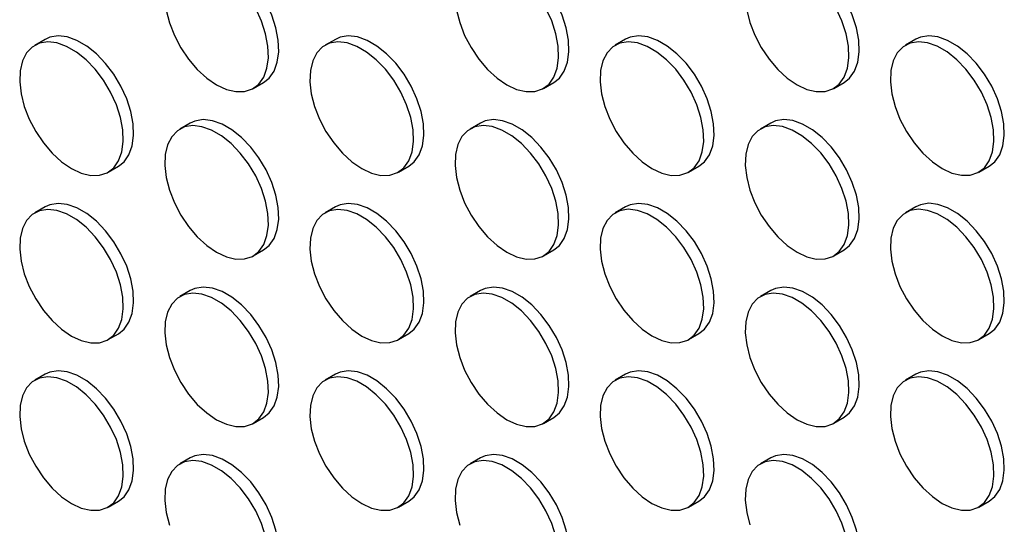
# Model space of a CAD drawing. Header units: millimetres. Extents: x 57 to 2457, y 57 to 1886.
# Tile 21 of 38: x 2181 to 2316, y 1006 to 1075. Entities that reach past the tile are written whole.
import ezdxf

# ---------------------------------------------------------------- set-up
doc = ezdxf.new("R2010")
doc.units = ezdxf.units.MM
doc.header["$LTSCALE"] = 9

msp = doc.modelspace()

# ---------------------------------------------------------------- linework, layer by layer
for p, q in [((2184.878, 1072.486), (2183.464, 1071.67)), ((2224.476, 1072.49), (2223.062, 1071.673)), ((2264.074, 1072.493), (2262.66, 1071.677)), ((2303.672, 1072.497), (2302.258, 1071.681)), ((2213.262, 1065.782), (2214.677, 1066.598)), ((2252.86, 1065.786), (2254.275, 1066.602)), ((2292.458, 1065.789), (2293.873, 1066.606)), ((2204.677, 1061.056), (2203.263, 1060.24)), ((2244.275, 1061.06), (2242.861, 1060.244)), ((2283.873, 1061.064), (2282.459, 1060.247)), ((2193.463, 1054.349), (2194.878, 1055.165)), ((2233.061, 1054.352), (2234.476, 1055.169)), ((2272.659, 1054.356), (2274.074, 1055.172)), ((2312.257, 1054.36), (2313.672, 1055.176)), ((2184.878, 1049.623), (2183.464, 1048.806)), ((2224.476, 1049.627), (2223.062, 1048.81)), ((2264.074, 1049.63), (2262.66, 1048.814)), ((2303.672, 1049.634), (2302.258, 1048.818)), ((2213.262, 1042.919), (2214.677, 1043.735)), ((2252.86, 1042.923), (2254.275, 1043.739)), ((2292.458, 1042.926), (2293.873, 1043.743)), ((2204.677, 1038.193), (2203.263, 1037.377)), ((2244.275, 1038.197), (2242.861, 1037.38)), ((2283.873, 1038.201), (2282.459, 1037.384)), ((2193.463, 1031.485), (2194.878, 1032.302)), ((2233.061, 1031.489), (2234.476, 1032.306)), ((2272.659, 1031.493), (2274.074, 1032.309)), ((2312.257, 1031.497), (2313.672, 1032.313)), ((2184.878, 1026.76), (2183.464, 1025.943)), ((2224.476, 1026.763), (2223.062, 1025.947)), ((2264.074, 1026.767), (2262.66, 1025.951)), ((2303.672, 1026.771), (2302.258, 1025.954)), ((2213.262, 1020.056), (2214.677, 1020.872)), ((2252.86, 1020.059), (2254.275, 1020.876)), ((2292.458, 1020.063), (2293.873, 1020.88)), ((2204.677, 1015.33), (2203.263, 1014.514)), ((2244.275, 1015.334), (2242.861, 1014.517)), ((2283.873, 1015.337), (2282.459, 1014.521)), ((2193.463, 1008.622), (2194.878, 1009.439)), ((2233.061, 1008.626), (2234.476, 1009.442)), ((2272.659, 1008.63), (2274.074, 1009.446)), ((2312.257, 1008.633), (2313.672, 1009.45))]:
    msp.add_line(p, q)
at = {"flags": 128}
for points in [[(2214.677, 1066.598), (2215.437, 1067.197), (2216.109, 1068.154), (2216.549, 1069.367), (2216.74, 1070.793), (2216.676, 1072.38), (2216.359, 1074.072), (2215.801, 1075.806), (2215.021, 1077.521), (2214.048, 1079.154), (2212.917, 1080.646), (2211.669, 1081.943), (2210.349, 1082.999), (2209.005, 1083.775), (2207.685, 1084.244), (2206.437, 1084.387), (2205.306, 1084.201), (2204.677, 1083.919)], [(2254.275, 1066.602), (2255.035, 1067.201), (2255.707, 1068.157), (2256.147, 1069.371), (2256.338, 1070.797), (2256.274, 1072.384), (2255.957, 1074.076), (2255.399, 1075.81), (2254.619, 1077.525), (2253.646, 1079.158), (2252.515, 1080.65), (2251.267, 1081.947), (2249.947, 1083.003), (2248.603, 1083.779), (2247.283, 1084.247), (2246.035, 1084.391), (2244.904, 1084.204), (2244.275, 1083.923)], [(2293.873, 1066.606), (2294.633, 1067.205), (2295.305, 1068.161), (2295.745, 1069.374), (2295.936, 1070.8), (2295.872, 1072.388), (2295.555, 1074.079), (2294.997, 1075.814), (2294.217, 1077.529), (2293.244, 1079.161), (2292.113, 1080.654), (2290.865, 1081.951), (2289.545, 1083.007), (2288.201, 1083.783), (2286.881, 1084.251), (2285.633, 1084.395), (2284.502, 1084.208), (2283.873, 1083.927)], [(2201.391, 1076.484), (2201.831, 1074.764), (2202.503, 1073.031), (2203.383, 1071.35), (2204.44, 1069.78), (2205.635, 1068.379), (2206.925, 1067.197), (2208.263, 1066.277)], [(2208.263, 1066.277), (2209.601, 1065.652), (2210.891, 1065.345), (2212.086, 1065.366), (2213.142, 1065.716), (2214.023, 1066.381), (2214.695, 1067.337), (2215.135, 1068.55), (2215.326, 1069.977), (2215.262, 1071.564), (2214.945, 1073.256), (2214.387, 1074.99), (2213.607, 1076.705)], [(2240.989, 1076.488), (2241.429, 1074.767), (2242.101, 1073.035), (2242.981, 1071.354), (2244.038, 1069.784), (2245.233, 1068.383), (2246.523, 1067.201), (2247.861, 1066.281)], [(2247.861, 1066.281), (2249.199, 1065.656), (2250.489, 1065.349), (2251.684, 1065.37), (2252.74, 1065.72), (2253.621, 1066.385), (2254.293, 1067.341), (2254.733, 1068.554), (2254.924, 1069.98), (2254.86, 1071.568), (2254.543, 1073.259), (2253.985, 1074.994), (2253.205, 1076.708)], [(2280.587, 1076.492), (2281.027, 1074.771), (2281.699, 1073.039), (2282.579, 1071.357), (2283.636, 1069.788), (2284.831, 1068.387), (2286.121, 1067.205), (2287.459, 1066.284)], [(2287.459, 1066.284), (2288.797, 1065.66), (2290.087, 1065.352), (2291.282, 1065.374), (2292.338, 1065.723), (2293.219, 1066.388), (2293.891, 1067.345), (2294.331, 1068.558), (2294.522, 1069.984), (2294.458, 1071.571), (2294.141, 1073.263), (2293.582, 1074.997), (2292.803, 1076.712)], [(2188.464, 1054.844), (2189.802, 1054.219), (2191.092, 1053.911), (2192.287, 1053.933), (2193.343, 1054.283), (2194.224, 1054.948), (2194.896, 1055.904), (2195.336, 1057.117), (2195.527, 1058.543), (2195.463, 1060.131), (2195.146, 1061.822), (2194.588, 1063.557), (2193.808, 1065.271), (2192.835, 1066.904), (2191.704, 1068.396), (2190.456, 1069.694), (2189.136, 1070.749), (2187.792, 1071.525), (2186.472, 1071.994), (2185.224, 1072.137), (2184.093, 1071.951), (2183.12, 1071.441), (2182.34, 1070.627), (2181.782, 1069.537), (2181.465, 1068.212), (2181.401, 1066.698), (2181.592, 1065.051), (2182.032, 1063.33), (2182.704, 1061.598), (2183.584, 1059.916), (2184.641, 1058.347), (2185.836, 1056.946), (2187.126, 1055.764), (2188.464, 1054.844)], [(2194.878, 1055.165), (2195.638, 1055.764), (2196.31, 1056.72), (2196.75, 1057.933), (2196.941, 1059.36), (2196.877, 1060.947), (2196.56, 1062.639), (2196.002, 1064.373), (2195.222, 1066.088), (2194.249, 1067.721), (2193.118, 1069.213), (2191.87, 1070.51), (2190.55, 1071.566), (2189.206, 1072.342), (2187.886, 1072.81), (2186.638, 1072.954), (2185.507, 1072.767), (2184.878, 1072.486)], [(2228.062, 1054.847), (2229.4, 1054.222), (2230.69, 1053.915), (2231.885, 1053.937), (2232.941, 1054.286), (2233.822, 1054.951), (2234.494, 1055.908), (2234.934, 1057.121), (2235.125, 1058.547), (2235.061, 1060.134), (2234.744, 1061.826), (2234.186, 1063.56), (2233.406, 1065.275), (2232.433, 1066.908), (2231.302, 1068.4), (2230.054, 1069.697), (2228.734, 1070.753), (2227.39, 1071.529), (2226.07, 1071.997), (2224.822, 1072.141), (2223.691, 1071.955), (2222.718, 1071.445), (2221.938, 1070.631), (2221.38, 1069.541), (2221.063, 1068.215), (2220.999, 1066.702), (2221.19, 1065.055), (2221.63, 1063.334), (2222.302, 1061.601), (2223.182, 1059.92), (2224.239, 1058.35), (2225.434, 1056.949), (2226.724, 1055.767), (2228.062, 1054.847)], [(2234.476, 1055.169), (2235.236, 1055.768), (2235.908, 1056.724), (2236.348, 1057.937), (2236.539, 1059.363), (2236.475, 1060.951), (2236.158, 1062.642), (2235.6, 1064.377), (2234.82, 1066.091), (2233.847, 1067.724), (2232.716, 1069.216), (2231.468, 1070.514), (2230.148, 1071.57), (2228.804, 1072.346), (2227.484, 1072.814), (2226.236, 1072.957), (2225.105, 1072.771), (2224.476, 1072.49)], [(2267.66, 1054.851), (2268.998, 1054.226), (2270.288, 1053.919), (2271.483, 1053.94), (2272.539, 1054.29), (2273.42, 1054.955), (2274.092, 1055.911), (2274.532, 1057.124), (2274.723, 1058.551), (2274.659, 1060.138), (2274.342, 1061.83), (2273.783, 1063.564), (2273.004, 1065.279), (2272.031, 1066.912), (2270.9, 1068.404), (2269.652, 1069.701), (2268.332, 1070.757), (2266.988, 1071.533), (2265.668, 1072.001), (2264.42, 1072.145), (2263.289, 1071.958), (2262.316, 1071.449), (2261.536, 1070.634), (2260.978, 1069.545), (2260.661, 1068.219), (2260.597, 1066.705), (2260.788, 1065.058), (2261.228, 1063.338), (2261.9, 1061.605), (2262.78, 1059.924), (2263.837, 1058.354), (2265.032, 1056.953), (2266.322, 1055.771), (2267.66, 1054.851)], [(2274.074, 1055.172), (2274.834, 1055.771), (2275.506, 1056.728), (2275.946, 1057.941), (2276.137, 1059.367), (2276.073, 1060.954), (2275.756, 1062.646), (2275.198, 1064.38), (2274.418, 1066.095), (2273.445, 1067.728), (2272.314, 1069.22), (2271.066, 1070.517), (2269.746, 1071.573), (2268.402, 1072.349), (2267.082, 1072.818), (2265.834, 1072.961), (2264.703, 1072.775), (2264.074, 1072.493)], [(2307.258, 1054.855), (2308.596, 1054.23), (2309.886, 1053.923), (2311.081, 1053.944), (2312.137, 1054.294), (2313.018, 1054.959), (2313.69, 1055.915), (2314.129, 1057.128), (2314.321, 1058.554), (2314.257, 1060.142), (2313.94, 1061.833), (2313.381, 1063.568), (2312.602, 1065.282), (2311.629, 1066.915), (2310.498, 1068.407), (2309.25, 1069.705), (2307.93, 1070.761), (2306.586, 1071.537), (2305.266, 1072.005), (2304.018, 1072.148), (2302.887, 1071.962), (2301.914, 1071.452), (2301.134, 1070.638), (2300.576, 1069.548), (2300.259, 1068.223), (2300.195, 1066.709), (2300.386, 1065.062), (2300.826, 1063.341), (2301.498, 1061.609), (2302.378, 1059.928), (2303.435, 1058.358), (2304.63, 1056.957), (2305.92, 1055.775), (2307.258, 1054.855)], [(2313.672, 1055.176), (2314.432, 1055.775), (2315.104, 1056.731), (2315.544, 1057.945), (2315.735, 1059.371), (2315.671, 1060.958), (2315.354, 1062.65), (2314.796, 1064.384), (2314.016, 1066.099), (2313.043, 1067.732), (2311.912, 1069.224), (2310.664, 1070.521), (2309.344, 1071.577), (2308, 1072.353), (2306.68, 1072.821), (2305.432, 1072.965), (2304.301, 1072.778), (2303.672, 1072.497)], [(2214.677, 1043.735), (2215.437, 1044.334), (2216.109, 1045.291), (2216.549, 1046.504), (2216.74, 1047.93), (2216.676, 1049.517), (2216.359, 1051.209), (2215.801, 1052.943), (2215.021, 1054.658), (2214.048, 1056.291), (2212.917, 1057.783), (2211.669, 1059.08), (2210.349, 1060.136), (2209.005, 1060.912), (2207.685, 1061.38), (2206.437, 1061.524), (2205.306, 1061.338), (2204.677, 1061.056)], [(2254.275, 1043.739), (2255.035, 1044.338), (2255.707, 1045.294), (2256.147, 1046.507), (2256.338, 1047.934), (2256.274, 1049.521), (2255.957, 1051.213), (2255.399, 1052.947), (2254.619, 1054.662), (2253.646, 1056.295), (2252.515, 1057.787), (2251.267, 1059.084), (2249.947, 1060.14), (2248.603, 1060.916), (2247.283, 1061.384), (2246.035, 1061.528), (2244.904, 1061.341), (2244.275, 1061.06)], [(2293.873, 1043.743), (2294.633, 1044.342), (2295.305, 1045.298), (2295.745, 1046.511), (2295.936, 1047.937), (2295.872, 1049.525), (2295.555, 1051.216), (2294.997, 1052.951), (2294.217, 1054.665), (2293.244, 1056.298), (2292.113, 1057.79), (2290.865, 1059.088), (2289.545, 1060.144), (2288.201, 1060.92), (2286.881, 1061.388), (2285.633, 1061.531), (2284.502, 1061.345), (2283.873, 1061.064)], [(2208.263, 1043.414), (2209.601, 1042.789), (2210.891, 1042.482), (2212.086, 1042.503), (2213.142, 1042.853), (2214.023, 1043.518), (2214.695, 1044.474), (2215.135, 1045.687), (2215.326, 1047.113), (2215.262, 1048.701), (2214.945, 1050.392), (2214.387, 1052.127), (2213.607, 1053.842), (2212.634, 1055.474), (2211.503, 1056.967), (2210.255, 1058.264), (2208.935, 1059.32), (2207.591, 1060.096), (2206.271, 1060.564), (2205.023, 1060.708), (2203.892, 1060.521), (2202.919, 1060.012), (2202.139, 1059.197), (2201.581, 1058.108), (2201.264, 1056.782), (2201.2, 1055.268), (2201.391, 1053.621), (2201.831, 1051.9), (2202.503, 1050.168), (2203.383, 1048.487), (2204.44, 1046.917), (2205.635, 1045.516), (2206.925, 1044.334), (2208.263, 1043.414)], [(2247.861, 1043.418), (2249.199, 1042.793), (2250.489, 1042.485), (2251.684, 1042.507), (2252.74, 1042.857), (2253.621, 1043.522), (2254.293, 1044.478), (2254.733, 1045.691), (2254.924, 1047.117), (2254.86, 1048.705), (2254.543, 1050.396), (2253.985, 1052.131), (2253.205, 1053.845), (2252.232, 1055.478), (2251.101, 1056.97), (2249.853, 1058.268), (2248.533, 1059.323), (2247.189, 1060.1), (2245.869, 1060.568), (2244.621, 1060.711), (2243.49, 1060.525), (2242.517, 1060.015), (2241.737, 1059.201), (2241.179, 1058.111), (2240.862, 1056.786), (2240.798, 1055.272), (2240.989, 1053.625), (2241.429, 1051.904), (2242.101, 1050.172), (2242.981, 1048.49), (2244.038, 1046.921), (2245.233, 1045.52), (2246.523, 1044.338), (2247.861, 1043.418)], [(2287.459, 1043.421), (2288.797, 1042.796), (2290.087, 1042.489), (2291.282, 1042.511), (2292.338, 1042.86), (2293.219, 1043.525), (2293.891, 1044.482), (2294.331, 1045.695), (2294.522, 1047.121), (2294.458, 1048.708), (2294.141, 1050.4), (2293.582, 1052.134), (2292.803, 1053.849), (2291.83, 1055.482), (2290.699, 1056.974), (2289.451, 1058.271), (2288.131, 1059.327), (2286.787, 1060.103), (2285.467, 1060.571), (2284.219, 1060.715), (2283.088, 1060.529), (2282.115, 1060.019), (2281.335, 1059.205), (2280.777, 1058.115), (2280.46, 1056.789), (2280.396, 1055.276), (2280.587, 1053.629), (2281.027, 1051.908), (2281.699, 1050.175), (2282.579, 1048.494), (2283.636, 1046.924), (2284.831, 1045.523), (2286.121, 1044.341), (2287.459, 1043.421)], [(2188.464, 1031.98), (2189.802, 1031.356), (2191.092, 1031.048), (2192.287, 1031.07), (2193.343, 1031.419), (2194.224, 1032.084), (2194.896, 1033.041), (2195.336, 1034.254), (2195.527, 1035.68), (2195.463, 1037.267), (2195.146, 1038.959), (2194.588, 1040.693), (2193.808, 1042.408), (2192.835, 1044.041), (2191.704, 1045.533), (2190.456, 1046.831), (2189.136, 1047.886), (2187.792, 1048.662), (2186.472, 1049.131), (2185.224, 1049.274), (2184.093, 1049.088), (2183.12, 1048.578), (2182.34, 1047.764), (2181.782, 1046.674), (2181.465, 1045.348), (2181.401, 1043.835), (2181.592, 1042.188), (2182.032, 1040.467), (2182.704, 1038.735), (2183.584, 1037.053), (2184.641, 1035.484), (2185.836, 1034.083), (2187.126, 1032.901), (2188.464, 1031.98)], [(2194.878, 1032.302), (2195.638, 1032.901), (2196.31, 1033.857), (2196.75, 1035.07), (2196.941, 1036.496), (2196.877, 1038.084), (2196.56, 1039.775), (2196.002, 1041.51), (2195.222, 1043.225), (2194.249, 1044.857), (2193.118, 1046.35), (2191.87, 1047.647), (2190.55, 1048.703), (2189.206, 1049.479), (2187.886, 1049.947), (2186.638, 1050.091), (2185.507, 1049.904), (2184.878, 1049.623)], [(2228.062, 1031.984), (2229.4, 1031.359), (2230.69, 1031.052), (2231.885, 1031.074), (2232.941, 1031.423), (2233.822, 1032.088), (2234.494, 1033.044), (2234.934, 1034.258), (2235.125, 1035.684), (2235.061, 1037.271), (2234.744, 1038.963), (2234.186, 1040.697), (2233.406, 1042.412), (2232.433, 1044.045), (2231.302, 1045.537), (2230.054, 1046.834), (2228.734, 1047.89), (2227.39, 1048.666), (2226.07, 1049.134), (2224.822, 1049.278), (2223.691, 1049.091), (2222.718, 1048.582), (2221.938, 1047.767), (2221.38, 1046.678), (2221.063, 1045.352), (2220.999, 1043.839), (2221.19, 1042.192), (2221.63, 1040.471), (2222.302, 1038.738), (2223.182, 1037.057), (2224.239, 1035.487), (2225.434, 1034.086), (2226.724, 1032.904), (2228.062, 1031.984)], [(2234.476, 1032.306), (2235.236, 1032.904), (2235.908, 1033.861), (2236.348, 1035.074), (2236.539, 1036.5), (2236.475, 1038.088), (2236.158, 1039.779), (2235.6, 1041.514), (2234.82, 1043.228), (2233.847, 1044.861), (2232.716, 1046.353), (2231.468, 1047.651), (2230.148, 1048.706), (2228.804, 1049.482), (2227.484, 1049.951), (2226.236, 1050.094), (2225.105, 1049.908), (2224.476, 1049.627)], [(2267.66, 1031.988), (2268.998, 1031.363), (2270.288, 1031.056), (2271.483, 1031.077), (2272.539, 1031.427), (2273.42, 1032.092), (2274.092, 1033.048), (2274.532, 1034.261), (2274.723, 1035.687), (2274.659, 1037.275), (2274.342, 1038.966), (2273.783, 1040.701), (2273.004, 1042.416), (2272.031, 1044.048), (2270.9, 1045.541), (2269.652, 1046.838), (2268.332, 1047.894), (2266.988, 1048.67), (2265.668, 1049.138), (2264.42, 1049.282), (2263.289, 1049.095), (2262.316, 1048.586), (2261.536, 1047.771), (2260.978, 1046.682), (2260.661, 1045.356), (2260.597, 1043.842), (2260.788, 1042.195), (2261.228, 1040.474), (2261.9, 1038.742), (2262.78, 1037.061), (2263.837, 1035.491), (2265.032, 1034.09), (2266.322, 1032.908), (2267.66, 1031.988)], [(2274.074, 1032.309), (2274.834, 1032.908), (2275.506, 1033.865), (2275.946, 1035.078), (2276.137, 1036.504), (2276.073, 1038.091), (2275.756, 1039.783), (2275.198, 1041.517), (2274.418, 1043.232), (2273.445, 1044.865), (2272.314, 1046.357), (2271.066, 1047.654), (2269.746, 1048.71), (2268.402, 1049.486), (2267.082, 1049.954), (2265.834, 1050.098), (2264.703, 1049.912), (2264.074, 1049.63)], [(2307.258, 1031.992), (2308.596, 1031.367), (2309.886, 1031.059), (2311.081, 1031.081), (2312.137, 1031.431), (2313.018, 1032.096), (2313.69, 1033.052), (2314.129, 1034.265), (2314.321, 1035.691), (2314.257, 1037.279), (2313.94, 1038.97), (2313.381, 1040.705), (2312.602, 1042.419), (2311.629, 1044.052), (2310.498, 1045.544), (2309.25, 1046.842), (2307.93, 1047.897), (2306.586, 1048.674), (2305.266, 1049.142), (2304.018, 1049.285), (2302.887, 1049.099), (2301.914, 1048.589), (2301.134, 1047.775), (2300.576, 1046.685), (2300.259, 1045.36), (2300.195, 1043.846), (2300.386, 1042.199), (2300.826, 1040.478), (2301.498, 1038.746), (2302.378, 1037.064), (2303.435, 1035.495), (2304.63, 1034.094), (2305.92, 1032.912), (2307.258, 1031.992)], [(2313.672, 1032.313), (2314.432, 1032.912), (2315.104, 1033.868), (2315.544, 1035.081), (2315.735, 1036.508), (2315.671, 1038.095), (2315.354, 1039.787), (2314.796, 1041.521), (2314.016, 1043.236), (2313.043, 1044.869), (2311.912, 1046.361), (2310.664, 1047.658), (2309.344, 1048.714), (2308, 1049.49), (2306.68, 1049.958), (2305.432, 1050.102), (2304.301, 1049.915), (2303.672, 1049.634)], [(2214.677, 1020.872), (2215.437, 1021.471), (2216.109, 1022.427), (2216.549, 1023.641), (2216.74, 1025.067), (2216.676, 1026.654), (2216.359, 1028.346), (2215.801, 1030.08), (2215.021, 1031.795), (2214.048, 1033.428), (2212.917, 1034.92), (2211.669, 1036.217), (2210.349, 1037.273), (2209.005, 1038.049), (2207.685, 1038.517), (2206.437, 1038.661), (2205.306, 1038.474), (2204.677, 1038.193)], [(2254.275, 1020.876), (2255.035, 1021.475), (2255.707, 1022.431), (2256.147, 1023.644), (2256.338, 1025.07), (2256.274, 1026.658), (2255.957, 1028.349), (2255.399, 1030.084), (2254.619, 1031.799), (2253.646, 1033.431), (2252.515, 1034.924), (2251.267, 1036.221), (2249.947, 1037.277), (2248.603, 1038.053), (2247.283, 1038.521), (2246.035, 1038.665), (2244.904, 1038.478), (2244.275, 1038.197)], [(2293.873, 1020.88), (2294.633, 1021.478), (2295.305, 1022.435), (2295.745, 1023.648), (2295.936, 1025.074), (2295.872, 1026.662), (2295.555, 1028.353), (2294.997, 1030.088), (2294.217, 1031.802), (2293.244, 1033.435), (2292.113, 1034.927), (2290.865, 1036.225), (2289.545, 1037.28), (2288.201, 1038.056), (2286.881, 1038.525), (2285.633, 1038.668), (2284.502, 1038.482), (2283.873, 1038.201)], [(2208.263, 1020.551), (2209.601, 1019.926), (2210.891, 1019.619), (2212.086, 1019.64), (2213.142, 1019.99), (2214.023, 1020.655), (2214.695, 1021.611), (2215.135, 1022.824), (2215.326, 1024.25), (2215.262, 1025.838), (2214.945, 1027.529), (2214.387, 1029.264), (2213.607, 1030.978), (2212.634, 1032.611), (2211.503, 1034.103), (2210.255, 1035.401), (2208.935, 1036.457), (2207.591, 1037.233), (2206.271, 1037.701), (2205.023, 1037.844), (2203.892, 1037.658), (2202.919, 1037.148), (2202.139, 1036.334), (2201.581, 1035.244), (2201.264, 1033.919), (2201.2, 1032.405), (2201.391, 1030.758), (2201.831, 1029.037), (2202.503, 1027.305), (2203.383, 1025.624), (2204.44, 1024.054), (2205.635, 1022.653), (2206.925, 1021.471), (2208.263, 1020.551)], [(2247.861, 1020.554), (2249.199, 1019.93), (2250.489, 1019.622), (2251.684, 1019.644), (2252.74, 1019.993), (2253.621, 1020.658), (2254.293, 1021.615), (2254.733, 1022.828), (2254.924, 1024.254), (2254.86, 1025.841), (2254.543, 1027.533), (2253.985, 1029.267), (2253.205, 1030.982), (2252.232, 1032.615), (2251.101, 1034.107), (2249.853, 1035.405), (2248.533, 1036.46), (2247.189, 1037.236), (2245.869, 1037.705), (2244.621, 1037.848), (2243.49, 1037.662), (2242.517, 1037.152), (2241.737, 1036.338), (2241.179, 1035.248), (2240.862, 1033.922), (2240.798, 1032.409), (2240.989, 1030.762), (2241.429, 1029.041), (2242.101, 1027.309), (2242.981, 1025.627), (2244.038, 1024.058), (2245.233, 1022.657), (2246.523, 1021.475), (2247.861, 1020.554)], [(2287.459, 1020.558), (2288.797, 1019.933), (2290.087, 1019.626), (2291.282, 1019.648), (2292.338, 1019.997), (2293.219, 1020.662), (2293.891, 1021.618), (2294.331, 1022.832), (2294.522, 1024.258), (2294.458, 1025.845), (2294.141, 1027.537), (2293.582, 1029.271), (2292.803, 1030.986), (2291.83, 1032.619), (2290.699, 1034.111), (2289.451, 1035.408), (2288.131, 1036.464), (2286.787, 1037.24), (2285.467, 1037.708), (2284.219, 1037.852), (2283.088, 1037.665), (2282.115, 1037.156), (2281.335, 1036.341), (2280.777, 1035.252), (2280.46, 1033.926), (2280.396, 1032.413), (2280.587, 1030.766), (2281.027, 1029.045), (2281.699, 1027.312), (2282.579, 1025.631), (2283.636, 1024.061), (2284.831, 1022.66), (2286.121, 1021.478), (2287.459, 1020.558)], [(2188.464, 1009.117), (2189.802, 1008.492), (2191.092, 1008.185), (2192.287, 1008.207), (2193.343, 1008.556), (2194.224, 1009.221), (2194.896, 1010.178), (2195.336, 1011.391), (2195.527, 1012.817), (2195.463, 1014.404), (2195.146, 1016.096), (2194.588, 1017.83), (2193.808, 1019.545), (2192.835, 1021.178), (2191.704, 1022.67), (2190.456, 1023.967), (2189.136, 1025.023), (2187.792, 1025.799), (2186.472, 1026.267), (2185.224, 1026.411), (2184.093, 1026.225), (2183.12, 1025.715), (2182.34, 1024.901), (2181.782, 1023.811), (2181.465, 1022.485), (2181.401, 1020.972), (2181.592, 1019.325), (2182.032, 1017.604), (2182.704, 1015.871), (2183.584, 1014.19), (2184.641, 1012.62), (2185.836, 1011.219), (2187.126, 1010.037), (2188.464, 1009.117)], [(2194.878, 1009.439), (2195.638, 1010.038), (2196.31, 1010.994), (2196.75, 1012.207), (2196.941, 1013.633), (2196.877, 1015.221), (2196.56, 1016.912), (2196.002, 1018.647), (2195.222, 1020.361), (2194.249, 1021.994), (2193.118, 1023.486), (2191.87, 1024.784), (2190.55, 1025.84), (2189.206, 1026.616), (2187.886, 1027.084), (2186.638, 1027.227), (2185.507, 1027.041), (2184.878, 1026.76)], [(2228.062, 1009.121), (2229.4, 1008.496), (2230.69, 1008.189), (2231.885, 1008.21), (2232.941, 1008.56), (2233.822, 1009.225), (2234.494, 1010.181), (2234.934, 1011.394), (2235.125, 1012.821), (2235.061, 1014.408), (2234.744, 1016.1), (2234.186, 1017.834), (2233.406, 1019.549), (2232.433, 1021.182), (2231.302, 1022.674), (2230.054, 1023.971), (2228.734, 1025.027), (2227.39, 1025.803), (2226.07, 1026.271), (2224.822, 1026.415), (2223.691, 1026.228), (2222.718, 1025.719), (2221.938, 1024.904), (2221.38, 1023.815), (2221.063, 1022.489), (2220.999, 1020.975), (2221.19, 1019.328), (2221.63, 1017.608), (2222.302, 1015.875), (2223.182, 1014.194), (2224.239, 1012.624), (2225.434, 1011.223), (2226.724, 1010.041), (2228.062, 1009.121)], [(2234.476, 1009.442), (2235.236, 1010.041), (2235.908, 1010.998), (2236.348, 1012.211), (2236.539, 1013.637), (2236.475, 1015.224), (2236.158, 1016.916), (2235.6, 1018.65), (2234.82, 1020.365), (2233.847, 1021.998), (2232.716, 1023.49), (2231.468, 1024.787), (2230.148, 1025.843), (2228.804, 1026.619), (2227.484, 1027.088), (2226.236, 1027.231), (2225.105, 1027.045), (2224.476, 1026.763)], [(2267.66, 1009.125), (2268.998, 1008.5), (2270.288, 1008.193), (2271.483, 1008.214), (2272.539, 1008.564), (2273.42, 1009.229), (2274.092, 1010.185), (2274.532, 1011.398), (2274.723, 1012.824), (2274.659, 1014.412), (2274.342, 1016.103), (2273.783, 1017.838), (2273.004, 1019.552), (2272.031, 1021.185), (2270.9, 1022.677), (2269.652, 1023.975), (2268.332, 1025.031), (2266.988, 1025.807), (2265.668, 1026.275), (2264.42, 1026.418), (2263.289, 1026.232), (2262.316, 1025.722), (2261.536, 1024.908), (2260.978, 1023.818), (2260.661, 1022.493), (2260.597, 1020.979), (2260.788, 1019.332), (2261.228, 1017.611), (2261.9, 1015.879), (2262.78, 1014.198), (2263.837, 1012.628), (2265.032, 1011.227), (2266.322, 1010.045), (2267.66, 1009.125)], [(2274.074, 1009.446), (2274.834, 1010.045), (2275.506, 1011.001), (2275.946, 1012.215), (2276.137, 1013.641), (2276.073, 1015.228), (2275.756, 1016.92), (2275.198, 1018.654), (2274.418, 1020.369), (2273.445, 1022.002), (2272.314, 1023.494), (2271.066, 1024.791), (2269.746, 1025.847), (2268.402, 1026.623), (2267.082, 1027.091), (2265.834, 1027.235), (2264.703, 1027.048), (2264.074, 1026.767)], [(2307.258, 1009.128), (2308.596, 1008.504), (2309.886, 1008.196), (2311.081, 1008.218), (2312.137, 1008.567), (2313.018, 1009.232), (2313.69, 1010.189), (2314.129, 1011.402), (2314.321, 1012.828), (2314.257, 1014.415), (2313.94, 1016.107), (2313.381, 1017.841), (2312.602, 1019.556), (2311.629, 1021.189), (2310.498, 1022.681), (2309.25, 1023.979), (2307.93, 1025.034), (2306.586, 1025.81), (2305.266, 1026.279), (2304.018, 1026.422), (2302.887, 1026.236), (2301.914, 1025.726), (2301.134, 1024.912), (2300.576, 1023.822), (2300.259, 1022.496), (2300.195, 1020.983), (2300.386, 1019.336), (2300.826, 1017.615), (2301.498, 1015.883), (2302.378, 1014.201), (2303.435, 1012.632), (2304.63, 1011.231), (2305.92, 1010.049), (2307.258, 1009.128)], [(2313.672, 1009.45), (2314.432, 1010.049), (2315.104, 1011.005), (2315.544, 1012.218), (2315.735, 1013.644), (2315.671, 1015.232), (2315.354, 1016.923), (2314.796, 1018.658), (2314.016, 1020.373), (2313.043, 1022.005), (2311.912, 1023.498), (2310.664, 1024.795), (2309.344, 1025.851), (2308, 1026.627), (2306.68, 1027.095), (2305.432, 1027.239), (2304.301, 1027.052), (2303.672, 1026.771)], [(2214.677, 998.009), (2215.437, 998.608), (2216.109, 999.564), (2216.549, 1000.777), (2216.74, 1002.204), (2216.676, 1003.791), (2216.359, 1005.483), (2215.801, 1007.217), (2215.021, 1008.932), (2214.048, 1010.565), (2212.917, 1012.057), (2211.669, 1013.354), (2210.349, 1014.41), (2209.005, 1015.186), (2207.685, 1015.654), (2206.437, 1015.798), (2205.306, 1015.611), (2204.677, 1015.33)], [(2254.275, 998.013), (2255.035, 998.612), (2255.707, 999.568), (2256.147, 1000.781), (2256.338, 1002.207), (2256.274, 1003.795), (2255.957, 1005.486), (2255.399, 1007.221), (2254.619, 1008.935), (2253.646, 1010.568), (2252.515, 1012.06), (2251.267, 1013.358), (2249.947, 1014.414), (2248.603, 1015.19), (2247.283, 1015.658), (2246.035, 1015.801), (2244.904, 1015.615), (2244.275, 1015.334)], [(2293.873, 998.016), (2294.633, 998.615), (2295.305, 999.572), (2295.745, 1000.785), (2295.936, 1002.211), (2295.872, 1003.798), (2295.555, 1005.49), (2294.997, 1007.224), (2294.217, 1008.939), (2293.244, 1010.572), (2292.113, 1012.064), (2290.865, 1013.361), (2289.545, 1014.417), (2288.201, 1015.193), (2286.881, 1015.662), (2285.633, 1015.805), (2284.502, 1015.619), (2283.873, 1015.337)], [(2214.945, 1004.666), (2214.387, 1006.401), (2213.607, 1008.115), (2212.634, 1009.748), (2211.503, 1011.24), (2210.255, 1012.538), (2208.935, 1013.593), (2207.591, 1014.37), (2206.271, 1014.838), (2205.023, 1014.981), (2203.892, 1014.795), (2202.919, 1014.285), (2202.139, 1013.471), (2201.581, 1012.381), (2201.264, 1011.056), (2201.2, 1009.542), (2201.391, 1007.895), (2201.831, 1006.174)], [(2254.543, 1004.67), (2253.985, 1006.404), (2253.205, 1008.119), (2252.232, 1009.752), (2251.101, 1011.244), (2249.853, 1012.541), (2248.533, 1013.597), (2247.189, 1014.373), (2245.869, 1014.841), (2244.621, 1014.985), (2243.49, 1014.799), (2242.517, 1014.289), (2241.737, 1013.475), (2241.179, 1012.385), (2240.862, 1011.059), (2240.798, 1009.546), (2240.989, 1007.899), (2241.429, 1006.178)], [(2294.141, 1004.674), (2293.582, 1006.408), (2292.803, 1008.123), (2291.83, 1009.756), (2290.699, 1011.248), (2289.451, 1012.545), (2288.131, 1013.601), (2286.787, 1014.377), (2285.467, 1014.845), (2284.219, 1014.989), (2283.088, 1014.802), (2282.115, 1014.293), (2281.335, 1013.478), (2280.777, 1012.389), (2280.46, 1011.063), (2280.396, 1009.549), (2280.587, 1007.902), (2281.027, 1006.182)]]:
    msp.add_lwpolyline(points, dxfattribs=at)

doc.saveas('drawing.dxf')
